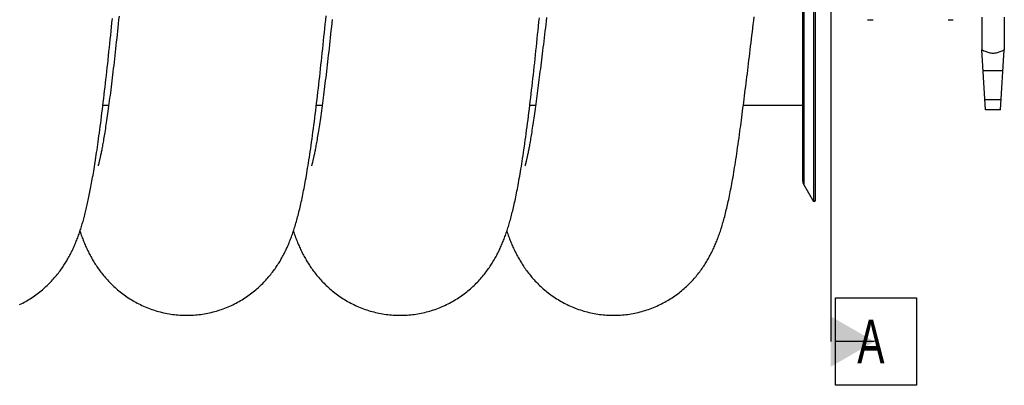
# Model space of a CAD drawing. Extents: x 0 to 594, y 0 to 420.
# Tile 16 of 21: x 301 to 380, y 284 to 314. Entities that reach past the tile are written whole.
import ezdxf

# ---------------------------------------------------------------- set-up
doc = ezdxf.new("R2010")
doc.units = 0
doc.header["$LTSCALE"] = 32.67
for name, color, linetype in [('110528_DXF_CONTINUOUS_LINE', 7, 'CONTINUOUS'), ('110528_DXF_DIMENSION', 7, 'CONTINUOUS'), ('110536_DXF_CONTINUOUS_LINE', 7, 'CONTINUOUS'), ('110593_DXF_CONTINUOUS_LINE', 7, 'CONTINUOUS'), ('HOSE_125_150DXF_CONTINUOUS', 7, 'CONTINUOUS'), ('MOTOR_UNIT_DDXF_CONTINUOUS', 7, 'CONTINUOUS')]:
    doc.layers.add(name, color=color, linetype=linetype)
doc.styles.get("Standard").update_dxf_attribs({"font": 'txt', "width": 0.7})

msp = doc.modelspace()

# ---------------------------------------------------------------- linework, layer by layer
at = {"layer": '110528_DXF_CONTINUOUS_LINE', "color": 7, "linetype": 'CONTINUOUS'}
for p, q in [((365.09603, 299.02257), (365.09603, 359.17257)), ((364.20991, 357.46359), (364.20991, 300.73154)), ((365.09603, 299.02257), (364.29699, 300.40654)), ((365.22593, 299.09757), (365.09603, 299.02257))]:
    msp.add_line(p, q, dxfattribs=at)
at = {"layer": '110528_DXF_CONTINUOUS_LINE', "color": 3, "linetype": 'CONTINUOUS'}
msp.add_line((365.22593, 299.09757), (365.22593, 359.09757), dxfattribs=at)
at = {"layer": '110528_DXF_CONTINUOUS_LINE', "color": 9, "linetype": 'CONTINUOUS'}
msp.add_line((364.29699, 357.78859), (364.29699, 300.40654), dxfattribs=at)
at = {"layer": '110528_DXF_CONTINUOUS_LINE', "color": 7, "linetype": 'CONTINUOUS'}
msp.add_arc((364.85991, 300.73154), 0.65, 180, 210, dxfattribs=at)
at = {"layer": '110528_DXF_DIMENSION', "color": 2, "linetype": 'CONTINUOUS'}
for p, q in [((366.45766, 370.34699), (366.45766, 287.84814)), ((366.83266, 291.34814), (373.33266, 291.34814)), ((366.83266, 284.34814), (366.83266, 291.34814)), ((373.33266, 291.34814), (373.33266, 284.34814)), ((369.95766, 287.84814), (366.83266, 287.84814)), ((373.33266, 284.34814), (366.83266, 284.34814))]:
    msp.add_line(p, q, dxfattribs=at)
msp.add_solid([(366.45766, 285.82742), (366.45766, 289.86887), (369.95766, 287.84814)], dxfattribs=at)
at = {"layer": '110536_DXF_CONTINUOUS_LINE', "color": 7, "linetype": 'CONTINUOUS'}
msp.add_line((369.41216, 313.59757), (369.61216, 313.59757), dxfattribs=at)
at = {"layer": '110593_DXF_CONTINUOUS_LINE', "color": 7, "linetype": 'CONTINUOUS'}
for p, q in [((308.61985, 306.73257), (308.15719, 306.73257)), ((325.71724, 306.73257), (325.25446, 306.73257)), ((342.81454, 306.73257), (342.35187, 306.73257)), ((364.20991, 306.73257), (359.45628, 306.73257))]:
    msp.add_line(p, q, dxfattribs=at)
at = {"layer": 'HOSE_125_150DXF_CONTINUOUS', "color": 9, "linetype": 'CONTINUOUS'}
for p, q in [((308.61985, 306.73257), (308.15719, 306.73257)), ((325.71724, 306.73257), (325.25446, 306.73257)), ((342.81454, 306.73257), (342.35187, 306.73257)), ((364.20991, 306.73257), (359.45628, 306.73257))]:
    msp.add_line(p, q, dxfattribs=at)
at = {"layer": 'HOSE_125_150DXF_CONTINUOUS', "color": 7, "linetype": 'CONTINUOUS'}
msp.add_line((341.96496, 301.90705), (341.96389, 301.90369), dxfattribs=at)
for points in [[(314.86848, 289.9476), (314.99654, 289.94857), (315.13973, 289.95194), (315.28283, 289.95772), (315.42583, 289.96592), (315.56867, 289.97652), (315.71129, 289.98954), (315.85366, 290.00495), (315.99572, 290.02276), (316.13742, 290.04295), (316.27871, 290.06552), (316.41957, 290.09046), (316.55992, 290.11775), (316.69972, 290.14738), (316.83894, 290.17934), (316.97751, 290.21361), (317.11539, 290.25017), (317.25254, 290.289), (317.3889, 290.33009), (317.52444, 290.37341), (317.65911, 290.41894), (317.79284, 290.46665), (317.92562, 290.51652), (318.0574, 290.56852), (318.18808, 290.62261), (318.31763, 290.67876), (318.44603, 290.73693), (318.57315, 290.79706), (318.69897, 290.85912), (318.82347, 290.92308), (318.94655, 290.98885), (319.06817, 291.0564), (319.18833, 291.1257), (319.30692, 291.19665), (319.42392, 291.26921), (319.53933, 291.34335), (319.65304, 291.41897), (319.76506, 291.49603), (319.87538, 291.57448), (319.98384, 291.65418), (320.09047, 291.73509), (320.19526, 291.81715), (320.298, 291.90015), (320.39865, 291.98399), (320.49729, 292.06866), (320.59384, 292.15404), (320.68826, 292.24002), (320.78064, 292.32659), (320.87114, 292.41384), (320.95979, 292.50176), (321.04659, 292.59026), (321.13159, 292.67936), (321.21487, 292.76907), (321.29639, 292.8593), (321.376, 292.94982), (321.45372, 293.04059), (321.5296, 293.13156), (321.60349, 293.22249), (321.67542, 293.31334), (321.74544, 293.40406), (321.81346, 293.49444), (321.87946, 293.58436), (321.94355, 293.67387), (322.00579, 293.76294), (322.06616, 293.85144), (322.12478, 293.93945), (322.18196, 294.02734), (322.23773, 294.11511), (322.29213, 294.20274), (322.34542, 294.29061), (322.39765, 294.37874), (322.44883, 294.46711), (322.49915, 294.55605), (322.54869, 294.64567), (322.59742, 294.73589), (322.64537, 294.82676), (322.69261, 294.91843), (322.73911, 295.01079), (322.78471, 295.10352), (322.82942, 295.19663), (322.8733, 295.29015), (322.9162, 295.38378), (322.95815, 295.47748), (322.99919, 295.57132), (323.03931, 295.66517), (323.07843, 295.75883), (323.11669, 295.85253), (323.15437, 295.94689), (323.19145, 296.0419), (323.22799, 296.13766), (323.26431, 296.23499), (323.30045, 296.33407), (323.33638, 296.43486), (323.37229, 296.53794), (323.40833, 296.6438), (323.44436, 296.75215), (323.48017, 296.86244), (323.51577, 296.97467), (323.55119, 297.08902), (323.58632, 297.20514), (323.62116, 297.32305), (323.65576, 297.4429), (323.69006, 297.5645), (323.72409, 297.68796), (323.75786, 297.81333), (323.79132, 297.94041), (323.82448, 298.06922), (323.85738, 298.19988), (323.88998, 298.33222), (323.92228, 298.46619), (323.95432, 298.60195), (323.98615, 298.73966), (324.01776, 298.87929), (324.04919, 299.02098), (324.08053, 299.16509), (324.11178, 299.31171), (324.14296, 299.46088), (324.17415, 299.61297), (324.20535, 299.76809), (324.23657, 299.92628), (324.26786, 300.08785), (324.29924, 300.25287), (324.3307, 300.42145), (324.36233, 300.594), (324.39412, 300.77057), (324.42609, 300.95131), (324.45834, 301.13683), (324.49086, 301.32725), (324.52368, 301.52269), (324.55686, 301.72378), (324.59044, 301.93077), (324.62441, 302.14369), (324.65879, 302.36293), (324.69366, 302.58901), (324.72895, 302.82172), (324.76455, 303.0604), (324.80048, 303.30524), (324.83673, 303.55627), (324.87315, 303.81253), (324.90974, 304.07404), (324.9465, 304.3409), (324.98331, 304.61208), (325.02014, 304.88751), (325.05701, 305.16728), (325.09381, 305.45048), (325.13053, 305.73702), (325.1672, 306.02693), (325.2037, 306.31933), (325.24003, 306.61405), (325.27621, 306.91115), (325.31217, 307.20997), (325.34787, 307.51015), (325.38335, 307.81189), (325.41865, 308.1154), (325.45376, 308.42054), (325.48869, 308.72731), (325.5235, 309.03613), (325.5582, 309.34698), (325.59279, 309.65977), (325.62731, 309.9748), (325.66176, 310.29215), (325.69615, 310.61164), (325.73047, 310.93321), (325.76471, 311.25682), (325.79889, 311.58239), (325.83298, 311.90978), (325.86699, 312.23891), (325.90091, 312.56973), (325.93476, 312.90218), (325.96853, 313.23612), (326.00223, 313.57157), (326.03586, 313.90864)], [(301.48196, 290.80005), (301.6079, 290.8623), (301.73252, 290.92645), (301.85573, 290.99242), (301.97751, 291.06021), (302.09784, 291.12975), (302.21658, 291.20094), (302.33373, 291.27375), (302.44926, 291.34814), (302.563, 291.42394), (302.67492, 291.5011), (302.78505, 291.57958), (302.89328, 291.65927), (302.99959, 291.7401), (303.10402, 291.82203), (303.20654, 291.90501), (303.30717, 291.98897), (303.40591, 292.07388), (303.50275, 292.15968), (303.59771, 292.24631), (303.6908, 292.33374), (303.782, 292.42189), (303.87137, 292.51075), (303.9589, 292.60026), (304.04448, 292.69025), (304.12816, 292.7807), (304.20995, 292.87155), (304.2897, 292.96256), (304.36744, 293.05368), (304.44321, 293.14487), (304.51691, 293.23591), (304.58855, 293.32673), (304.65819, 293.4173), (304.72578, 293.50744), (304.79127, 293.59699), (304.85481, 293.68603), (304.91657, 293.7747), (304.97655, 293.86292), (305.03485, 293.95072), (305.09177, 294.03847), (305.14734, 294.12619), (305.20158, 294.21383), (305.25474, 294.30174), (305.30687, 294.38996), (305.35795, 294.47844), (305.40817, 294.56746), (305.45759, 294.65713), (305.50617, 294.74735), (305.55392, 294.83812), (305.60087, 294.92948), (305.64702, 295.02142), (305.69233, 295.1138), (305.7368, 295.20664), (305.78047, 295.29996), (305.82331, 295.39368), (305.86534, 295.48779), (305.90658, 295.58233), (305.94704, 295.67724), (305.98672, 295.77253), (306.02567, 295.86824), (306.06388, 295.96432), (306.10139, 296.06079), (306.13821, 296.1577), (306.17434, 296.25497), (306.2098, 296.35262), (306.24463, 296.45069), (306.27884, 296.54918), (306.31245, 296.64808), (306.3455, 296.74745), (306.37801, 296.84736), (306.41002, 296.94783), (306.44154, 297.04891), (306.47263, 297.15069), (306.5033, 297.2532), (306.53358, 297.3565), (306.5635, 297.46068), (306.59308, 297.56577), (306.62235, 297.67182), (306.65133, 297.77892), (306.68004, 297.88711), (306.70849, 297.99644), (306.73672, 298.10697), (306.76473, 298.21876), (306.79254, 298.33183), (306.82017, 298.44624), (306.8476, 298.56195), (306.87488, 298.67908), (306.90204, 298.79781), (306.92909, 298.91818), (306.95606, 299.04025), (306.98298, 299.16425), (307.00988, 299.29025), (307.03676, 299.41829), (307.06366, 299.5486), (307.09059, 299.68124), (307.11756, 299.81627), (307.14461, 299.95392), (307.17174, 300.09427), (307.19897, 300.23735), (307.2263, 300.38332), (307.25375, 300.53225), (307.28132, 300.68421), (307.30903, 300.83932), (307.33688, 300.99766), (307.36489, 301.15929), (307.39306, 301.32436), (307.42139, 301.49293), (307.44991, 301.66507), (307.47861, 301.84092), (307.5075, 302.02051), (307.53658, 302.20395), (307.56589, 302.39149), (307.59541, 302.58309), (307.62515, 302.77893), (307.65521, 302.97963), (307.68558, 303.18525), (307.71627, 303.39592), (307.74737, 303.61238), (307.77889, 303.83476), (307.81083, 304.06317), (307.84328, 304.29835), (307.8763, 304.54085), (307.90983, 304.7904), (307.94379, 305.04657), (307.97824, 305.30981), (308.01312, 305.57989), (308.04822, 305.85524), (308.08354, 306.13591), (308.11909, 306.42194), (308.15465, 306.71165), (308.19019, 307.00473), (308.22576, 307.30146), (308.26124, 307.6009), (308.29662, 307.90278), (308.33191, 308.20727), (308.36711, 308.51411), (308.4022, 308.82323), (308.43719, 309.13458), (308.47205, 309.44788), (308.50678, 309.76298), (308.54139, 310.07991), (308.57589, 310.39866), (308.61028, 310.71911), (308.64456, 311.04125), (308.67876, 311.36528), (308.71288, 311.69116), (308.74692, 312.01881), (308.78091, 312.34842), (308.81485, 312.67999), (308.84873, 313.01341), (308.88256, 313.34872), (308.91636, 313.68588)], [(309.44849, 313.87753), (309.41743, 313.57739), (309.38642, 313.27989), (309.35546, 312.98509), (309.32458, 312.69318), (309.29376, 312.4042), (309.26302, 312.11817), (309.23236, 311.83526), (309.20179, 311.55552), (309.1713, 311.27895), (309.14091, 311.00561), (309.11061, 310.73555), (309.0804, 310.46876), (309.05028, 310.20527), (309.02026, 309.94509), (308.99033, 309.68825), (308.96051, 309.4348), (308.93078, 309.18473), (308.90116, 308.9381), (308.87166, 308.6951), (308.84227, 308.4557), (308.81301, 308.21997), (308.78391, 307.98819), (308.75498, 307.76038), (308.72621, 307.53653), (308.69765, 307.31696), (308.6693, 307.10162), (308.64116, 306.89053), (308.61329, 306.68402), (308.58569, 306.48206), (308.55835, 306.28462), (308.53133, 306.09207), (308.50463, 305.90434), (308.47827, 305.72139), (308.45228, 305.54354), (308.42668, 305.37074), (308.40146, 305.20292), (308.37669, 305.04033), (308.35237, 304.88298), (308.32849, 304.7307), (308.30506, 304.58346), (308.2821, 304.44123), (308.2596, 304.30387), (308.23753, 304.1712), (308.21591, 304.04314), (308.19473, 303.91961), (308.17399, 303.80043), (308.15368, 303.68554), (308.13382, 303.57488), (308.11438, 303.46829), (308.09537, 303.36567), (308.0768, 303.26701), (308.05869, 303.1723), (308.04104, 303.08147), (308.02385, 302.99448), (308.00716, 302.91134), (307.99097, 302.83202), (307.97529, 302.75643), (307.96012, 302.68455), (307.94549, 302.61637), (307.93139, 302.55177), (307.91781, 302.49062), (307.90477, 302.43286), (307.89227, 302.37844), (307.88029, 302.32717), (307.86884, 302.27902), (307.85793, 302.23392), (307.84755, 302.19179), (307.83771, 302.15255), (307.82842, 302.11619), (307.81973, 302.08274), (307.81161, 302.05211), (307.80412, 302.02432), (307.79729, 301.9995), (307.79116, 301.97762), (307.78572, 301.9586), (307.78103, 301.9425), (307.7771, 301.92927), (307.77394, 301.91883), (307.77156, 301.91112), (307.77035, 301.90724)], [(326.51851, 313.61331), (326.48758, 313.31617), (326.4567, 313.0218), (326.42589, 312.73025), (326.39513, 312.44153), (326.36444, 312.15565), (326.3338, 311.87267), (326.30322, 311.59265), (326.27271, 311.31557), (326.24227, 311.0415), (326.21191, 310.77068), (326.18165, 310.50312), (326.15148, 310.23885), (326.12143, 309.97808), (326.09149, 309.72086), (326.06167, 309.46718), (326.03199, 309.21721), (326.00246, 308.97104), (325.97306, 308.72861), (325.9438, 308.48988), (325.91469, 308.25491), (325.88571, 308.02367), (325.85687, 307.79609), (325.82817, 307.57219), (325.79959, 307.35199), (325.77114, 307.13542), (325.7428, 306.92234), (325.71459, 306.71294), (325.68657, 306.50758), (325.65871, 306.30614), (325.63105, 306.10876), (325.60368, 305.91613), (325.57661, 305.72821), (325.54985, 305.54499), (325.52349, 305.36711), (325.49755, 305.19458), (325.47203, 305.02727), (325.44699, 304.86553), (325.42246, 304.70943), (325.39842, 304.55871), (325.37487, 304.41327), (325.35181, 304.27301), (325.32925, 304.13785), (325.30716, 304.00758), (325.28556, 303.88212), (325.26445, 303.7614), (325.24382, 303.64529), (325.22368, 303.53367), (325.20403, 303.42651), (325.18488, 303.32377), (325.16623, 303.2253), (325.14809, 303.13109), (325.1305, 303.04126), (325.11349, 302.95575), (325.09704, 302.87443), (325.08118, 302.79732), (325.06593, 302.7244), (325.05128, 302.65548), (325.03719, 302.59028), (325.02366, 302.52873), (325.0107, 302.47073), (324.99828, 302.41601), (324.98638, 302.36448), (324.97502, 302.31611), (324.96419, 302.27072), (324.95388, 302.22825), (324.94411, 302.18866), (324.93487, 302.15185), (324.92617, 302.11778), (324.91802, 302.08639), (324.91041, 302.05762), (324.90337, 302.03141), (324.89689, 302.00774), (324.891, 301.98657), (324.8857, 301.96785), (324.881, 301.95155), (324.87692, 301.93767), (324.87349, 301.92618), (324.8707, 301.91702), (324.86858, 301.91018), (324.86748, 301.90667)], [(331.96577, 289.94759), (332.09416, 289.94856), (332.23764, 289.95195), (332.38104, 289.95775), (332.52431, 289.96598), (332.66741, 289.97663), (332.81029, 289.9897), (332.95289, 290.00517), (333.09519, 290.02304), (333.23712, 290.04331), (333.37864, 290.06596), (333.51972, 290.09099), (333.66029, 290.11837), (333.80032, 290.14811), (333.93977, 290.18018), (334.07856, 290.21457), (334.21666, 290.25126), (334.35405, 290.29023), (334.49063, 290.33147), (334.62638, 290.37494), (334.76127, 290.42063), (334.89521, 290.46851), (335.02815, 290.51854), (335.16008, 290.5707), (335.29089, 290.62495), (335.42056, 290.68126), (335.54905, 290.73959), (335.67627, 290.79988), (335.8022, 290.86212), (335.92681, 290.92625), (336.05001, 290.99222), (336.17179, 291.05999), (336.29212, 291.12952), (336.41085, 291.2007), (336.52801, 291.27351), (336.64354, 291.34789), (336.75727, 291.42367), (336.86917, 291.50081), (336.97926, 291.57925), (337.08745, 291.6589), (337.1937, 291.73967), (337.29806, 291.82153), (337.40052, 291.90444), (337.5011, 291.98834), (337.59979, 292.07319), (337.6966, 292.15894), (337.79155, 292.24554), (337.88465, 292.33295), (337.97589, 292.42112), (338.06534, 292.51003), (338.15296, 292.59962), (338.23867, 292.68973), (338.32253, 292.78036), (338.40451, 292.87142), (338.48447, 292.96267), (338.56243, 293.05405), (338.63844, 293.14553), (338.71236, 293.23687), (338.78422, 293.328), (338.85409, 293.4189), (338.92188, 293.50935), (338.98756, 293.5992), (339.05125, 293.68852), (339.1131, 293.77738), (339.1731, 293.86568), (339.23134, 293.95346), (339.28815, 294.04112), (339.34357, 294.12865), (339.39762, 294.21603), (339.45055, 294.30362), (339.50242, 294.39144), (339.55322, 294.47947), (339.60315, 294.568), (339.65228, 294.65715), (339.70057, 294.74683), (339.74805, 294.83707), (339.79477, 294.92796), (339.84072, 295.01944), (339.88582, 295.11136), (339.93009, 295.20373), (339.97358, 295.29658), (340.01622, 295.38978), (340.05804, 295.48333), (340.09907, 295.57727), (340.1393, 295.67154), (340.17875, 295.76611), (340.21745, 295.86105), (340.25546, 295.95645), (340.2928, 296.05232), (340.3295, 296.14872), (340.36563, 296.24577), (340.40121, 296.34353), (340.43627, 296.44202), (340.47083, 296.54134), (340.50493, 296.6415), (340.53859, 296.74259), (340.57186, 296.84476), (340.60478, 296.94806), (340.63736, 297.05256), (340.66967, 297.15848), (340.70174, 297.2659), (340.73359, 297.37489), (340.76527, 297.48565), (340.79681, 297.59831), (340.82821, 297.7129), (340.85951, 297.82955), (340.89073, 297.94836), (340.92187, 298.0694), (340.95295, 298.19275), (340.98398, 298.31849), (341.01497, 298.4467), (341.04594, 298.57744), (341.07689, 298.71082), (341.10783, 298.8469), (341.13877, 298.98569), (341.1697, 299.12725), (341.20065, 299.2717), (341.23162, 299.41911), (341.26262, 299.56955), (341.29368, 299.72312), (341.32479, 299.87989), (341.35596, 300.03991), (341.3872, 300.2033), (341.41853, 300.3702), (341.44995, 300.5406), (341.48148, 300.71468), (341.5132, 300.89292), (341.5451, 301.07541), (341.5772, 301.26227), (341.6096, 301.4541), (341.64229, 301.65104), (341.67528, 301.8532), (341.70867, 302.06124), (341.7425, 302.27553), (341.77672, 302.496), (341.81134, 302.72267), (341.84638, 302.95596), (341.88182, 303.19573), (341.91752, 303.44121), (341.95349, 303.6925), (341.98973, 303.94969), (342.02612, 304.21188), (342.06264, 304.47909), (342.09931, 304.75138), (342.13602, 305.02788), (342.17276, 305.30857), (342.20954, 305.59346), (342.24624, 305.88159), (342.28285, 306.17292), (342.31938, 306.46741), (342.35572, 306.76401), (342.39183, 307.06239), (342.42774, 307.36273), (342.46345, 307.66474), (342.49891, 307.96811), (342.53417, 308.27299), (342.56928, 308.57973), (342.60423, 308.88827), (342.63902, 309.19855), (342.67371, 309.5109), (342.70831, 309.82535), (342.7428, 310.14178), (342.77722, 310.46032), (342.81158, 310.78099), (342.84586, 311.10368), (342.88008, 311.42837), (342.91423, 311.75504), (342.94832, 312.08361), (342.98234, 312.41406), (343.0163, 312.74634), (343.0502, 313.08039), (343.08403, 313.4162), (343.11782, 313.75371)], [(343.6988, 313.7643), (343.66586, 313.48836), (343.63305, 313.2144), (343.60038, 312.94251), (343.56783, 312.6727), (343.53551, 312.40562), (343.50341, 312.14141), (343.47154, 311.87999), (343.43994, 311.62172), (343.40862, 311.36663), (343.37759, 311.1147), (343.34688, 310.86625), (343.31648, 310.62133), (343.28639, 310.37989), (343.25663, 310.14206), (343.22721, 309.90795), (343.19812, 309.67744), (343.16934, 309.45027), (343.14093, 309.22681), (343.11283, 309.00667), (343.08489, 308.78855), (343.05712, 308.57263), (343.02949, 308.35878), (343.00176, 308.14529), (342.97395, 307.93221), (342.94606, 307.71963), (342.91787, 307.50591), (342.88931, 307.2906), (342.86049, 307.07438), (342.83327, 306.87121)], [(359.18655, 304.67568), (359.2146, 304.88529), (359.24472, 305.11161), (359.27496, 305.34008), (359.30532, 305.57061), (359.33581, 305.80324), (359.36646, 306.03818), (359.39729, 306.27543), (359.42826, 306.51493), (359.4594, 306.75675), (359.49069, 307.00095), (359.52211, 307.2474), (359.55364, 307.49593), (359.58527, 307.74641), (359.61702, 307.99892), (359.64892, 308.25354), (359.68095, 308.51026), (359.71313, 308.76903), (359.74544, 309.02994), (359.7779, 309.293), (359.81049, 309.55813), (359.84318, 309.82529), (359.87599, 310.09431), (359.90891, 310.36531), (359.94201, 310.63862), (359.97526, 310.91413), (360.00867, 311.1919), (360.04234, 311.47262), (360.07624, 311.75627), (360.11037, 312.04281), (360.14482, 312.33293), (360.17957, 312.62666), (360.21463, 312.92391), (360.25006, 313.22521), (360.28593, 313.53116), (360.32215, 313.8411)], [(342.83327, 306.87122), (342.80691, 306.67606), (342.77961, 306.47645), (342.7527, 306.28221), (342.72618, 306.09327), (342.70006, 305.90955), (342.67434, 305.731), (342.64902, 305.55755), (342.6241, 305.38912), (342.59958, 305.22562), (342.57545, 305.06699), (342.55173, 304.91315), (342.5284, 304.76396), (342.50546, 304.61933), (342.48292, 304.47921), (342.4608, 304.3436), (342.43909, 304.21248), (342.4178, 304.08573), (342.39692, 303.96325), (342.37645, 303.84497), (342.3564, 303.73083), (342.33676, 303.62074), (342.31754, 303.51461), (342.29875, 303.4124), (342.28039, 303.31413), (342.26249, 303.21975), (342.24503, 303.12917), (342.22802, 303.04232), (342.21146, 302.9591), (342.19535, 302.87946), (342.17973, 302.80343), (342.1646, 302.73096), (342.14995, 302.66196), (342.13581, 302.59644), (342.12221, 302.53439), (342.10912, 302.47568), (342.09652, 302.42012), (342.08441, 302.36762), (342.07281, 302.31816), (342.06171, 302.2716), (342.05109, 302.22786), (342.04099, 302.18693), (342.03141, 302.1488), (342.02236, 302.11341), (342.01387, 302.08075), (342.00597, 302.05095), (341.99868, 302.02396), (341.99203, 301.99975), (341.98604, 301.97836), (341.98074, 301.95978), (341.97613, 301.94394), (341.97224, 301.9308), (341.96907, 301.92031), (341.96664, 301.91242), (341.96496, 301.90705)], [(349.06321, 289.94754), (349.19212, 289.94852), (349.33614, 289.95192), (349.48006, 289.95778), (349.62386, 289.96607), (349.76747, 289.9768), (349.91085, 289.98996), (350.05395, 290.00554), (350.19674, 290.02354), (350.33915, 290.04395), (350.48115, 290.06676), (350.6227, 290.09196), (350.76374, 290.11954), (350.90422, 290.14949), (351.04412, 290.18178), (351.18337, 290.21641), (351.32193, 290.25336), (351.45976, 290.29261), (351.5968, 290.33414), (351.73302, 290.37793), (351.86837, 290.42396), (352.00281, 290.4722), (352.13629, 290.52263), (352.26879, 290.57524), (352.40018, 290.62995), (352.53044, 290.68676), (352.65954, 290.74562), (352.78731, 290.80645), (352.91374, 290.86922), (353.0388, 290.93389), (353.16235, 291.00036), (353.28437, 291.06859), (353.40484, 291.13854), (353.52364, 291.21009), (353.64073, 291.28321), (353.75612, 291.35785), (353.86974, 291.43391), (353.98159, 291.51136), (354.09165, 291.59015), (354.19983, 291.67016), (354.30614, 291.75135), (354.41058, 291.83365), (354.51299, 291.91691), (354.61336, 292.00103), (354.71173, 292.086), (354.8081, 292.17174), (354.90243, 292.25815), (354.9948, 292.34524), (355.08534, 292.43308), (355.17411, 292.52167), (355.26109, 292.61093), (355.34628, 292.70081), (355.42976, 292.79134), (355.51149, 292.88243), (355.59128, 292.97378), (355.66915, 293.06537), (355.74515, 293.15714), (355.81909, 293.24883), (355.89103, 293.34036), (355.961, 293.43172), (356.02889, 293.52264), (356.09469, 293.613), (356.15851, 293.70283), (356.22046, 293.79218), (356.28049, 293.8809), (356.33875, 293.96907), (356.39557, 294.0571), (356.45098, 294.145), (356.50501, 294.23273), (356.55795, 294.32069), (356.60982, 294.40893), (356.66065, 294.4974), (356.71063, 294.58644), (356.75985, 294.67617), (356.80826, 294.76651), (356.85589, 294.85748), (356.90279, 294.94921), (356.94895, 295.04161), (356.99422, 295.13439), (357.03863, 295.22758), (357.08221, 295.32118), (357.12484, 295.41491), (357.16651, 295.50871), (357.2073, 295.60266), (357.24719, 295.69668), (357.28612, 295.79058), (357.32422, 295.88458), (357.36177, 295.97934), (357.39877, 296.07485), (357.43526, 296.17121), (357.47154, 296.26917), (357.50764, 296.36891), (357.54355, 296.47041), (357.57943, 296.57421), (357.61543, 296.6808), (357.65142, 296.7899), (357.68717, 296.90089), (357.72269, 297.01377), (357.758, 297.12871), (357.79299, 297.24532), (357.82764, 297.36355), (357.86202, 297.48361), (357.89609, 297.60539), (357.92989, 297.72896), (357.96342, 297.85439), (357.99666, 297.98156), (358.02962, 298.11054), (358.06234, 298.24139), (358.09477, 298.37392), (358.12689, 298.50804), (358.15875, 298.64396), (358.19043, 298.78186), (358.2219, 298.92173), (358.25321, 299.06371), (358.28445, 299.20821), (358.31564, 299.35536), (358.34677, 299.50517), (358.37793, 299.65797), (358.4091, 299.81381), (358.44031, 299.97279), (358.47163, 300.13537), (358.50309, 300.30168), (358.53469, 300.47177), (358.56646, 300.64597), (358.59842, 300.82438), (358.63056, 301.0071), (358.66296, 301.19446), (358.69559, 301.38655), (358.72848, 301.5835), (358.76167, 301.78568), (358.79517, 301.99324), (358.82897, 302.20627), (358.86311, 302.42507), (358.89759, 302.64974), (358.93243, 302.88044), (358.96768, 303.11762), (359.00333, 303.36144), (359.03938, 303.61202), (359.07588, 303.86968), (359.11282, 304.13464), (359.15021, 304.40699), (359.18655, 304.6757)], [(306.31983, 296.67028), (306.32407, 296.6575), (306.35851, 296.55598), (306.39341, 296.45537), (306.4288, 296.35562), (306.46473, 296.25663), (306.50123, 296.15834), (306.53831, 296.06072), (306.57603, 295.96366), (306.61444, 295.86709), (306.65354, 295.77102), (306.69336, 295.67544), (306.73394, 295.58029), (306.77528, 295.48557), (306.81736, 295.39138), (306.86021, 295.2977), (306.90385, 295.20449), (306.94825, 295.11187), (306.9934, 295.01983), (307.03936, 294.92833), (307.08606, 294.83748), (307.13349, 294.74734), (307.1817, 294.6578), (307.23081, 294.56869), (307.2808, 294.48003), (307.33174, 294.39177), (307.38383, 294.30358), (307.43709, 294.21547), (307.49156, 294.12743), (307.54752, 294.03909), (307.60502, 293.95043), (307.66408, 293.86151), (307.72498, 293.772), (307.78789, 293.68177), (307.85273, 293.59103), (307.91943, 293.50001), (307.98806, 293.40868), (308.05862, 293.31715), (308.13087, 293.22581), (308.20477, 293.13478), (308.28041, 293.044), (308.35777, 292.95357), (308.43683, 292.86357), (308.51766, 292.77398), (308.60037, 292.68474), (308.685, 292.59588), (308.77157, 292.50745), (308.86009, 292.4195), (308.95063, 292.33205), (309.04317, 292.24518), (309.13769, 292.15897), (309.2342, 292.07348), (309.33271, 291.98877), (309.43319, 291.90492), (309.53564, 291.82201), (309.64008, 291.74006), (309.74643, 291.65921), (309.85473, 291.57946), (309.96496, 291.50091), (310.077, 291.42368), (310.19085, 291.34781), (310.3065, 291.27336), (310.42376, 291.20049), (310.54259, 291.12926), (310.66302, 291.05968), (310.78489, 290.99187), (310.90817, 290.92587), (311.03286, 290.86171), (311.15887, 290.79946), (311.28615, 290.73915), (311.4147, 290.68081), (311.54442, 290.6245), (311.67528, 290.57026), (311.80725, 290.5181), (311.94024, 290.46807), (312.0742, 290.42021), (312.20912, 290.37453), (312.3449, 290.33107), (312.48151, 290.28986), (312.61891, 290.2509), (312.75703, 290.21423), (312.89584, 290.17986), (313.0353, 290.14781), (313.17533, 290.1181), (313.31591, 290.09074), (313.457, 290.06573), (313.59853, 290.04311), (313.74046, 290.02287), (313.88276, 290.00502), (314.02537, 289.98957), (314.16824, 289.97653), (314.31134, 289.9659), (314.45461, 289.9577), (314.598, 289.95191), (314.74148, 289.94855), (314.86848, 289.9476)], [(323.41714, 296.67029), (323.45034, 296.57203), (323.48628, 296.46809), (323.52231, 296.36629), (323.55856, 296.26619), (323.59501, 296.1678), (323.63172, 296.07096), (323.66895, 295.97495), (323.70672, 295.87971), (323.74506, 295.78522), (323.78423, 295.69086), (323.82435, 295.5964), (323.86538, 295.50203), (323.9073, 295.40781), (323.95019, 295.31365), (323.99404, 295.21961), (324.03876, 295.12595), (324.08438, 295.03265), (324.13091, 294.9397), (324.17823, 294.84741), (324.22628, 294.75585), (324.27514, 294.66492), (324.32484, 294.57458), (324.37531, 294.48495), (324.42664, 294.3959), (324.47903, 294.30711), (324.53247, 294.21863), (324.58701, 294.13042), (324.64292, 294.04209), (324.70022, 293.95367), (324.75895, 293.86516), (324.81943, 293.77618), (324.88178, 293.68664), (324.94597, 293.59669), (325.01209, 293.50631), (325.08024, 293.41546), (325.15042, 293.32426), (325.22252, 293.23293), (325.29659, 293.1415), (325.37268, 293.05003), (325.45063, 292.95876), (325.53047, 292.86774), (325.61225, 292.77701), (325.6958, 292.6868), (325.78108, 292.59721), (325.86818, 292.50822), (325.9571, 292.41986), (326.04783, 292.33221), (326.14042, 292.24529), (326.23498, 292.15904), (326.33157, 292.07348), (326.43017, 291.9887), (326.53074, 291.90478), (326.63333, 291.82175), (326.73792, 291.7397), (326.84437, 291.65878), (326.95266, 291.57906), (327.06282, 291.50057), (327.17471, 291.42344), (327.28834, 291.34773), (327.40369, 291.27347), (327.52067, 291.20077), (327.63925, 291.12967), (327.75944, 291.06021), (327.88111, 290.99248), (328.00426, 290.92653), (328.12886, 290.86238), (328.2548, 290.80013), (328.38205, 290.73981), (328.51059, 290.68145), (328.6403, 290.62512), (328.77113, 290.57085), (328.90309, 290.51866), (329.03606, 290.46861), (329.17002, 290.42072), (329.30494, 290.37501), (329.44074, 290.33152), (329.57738, 290.29026), (329.71484, 290.25126), (329.85304, 290.21455), (329.99194, 290.18014), (330.1315, 290.14804), (330.27166, 290.11829), (330.41236, 290.09088), (330.55357, 290.06584), (330.69522, 290.04319), (330.83728, 290.02292), (330.9797, 290.00504), (331.12242, 289.98958), (331.26539, 289.97653), (331.40857, 289.96589), (331.5519, 289.95768), (331.69532, 289.9519), (331.8388, 289.94854), (331.96578, 289.94759)], [(340.5145, 296.67023), (340.54785, 296.57157), (340.58266, 296.47088), (340.61795, 296.3711), (340.65377, 296.27207), (340.69014, 296.17375), (340.7271, 296.07611), (340.7647, 295.97902), (340.80298, 295.88242), (340.84196, 295.7863), (340.88169, 295.69059), (340.9222, 295.59521), (340.96353, 295.50018), (341.00564, 295.40559), (341.04858, 295.31138), (341.09236, 295.21755), (341.13691, 295.12428), (341.18227, 295.03156), (341.22844, 294.93935), (341.27537, 294.8478), (341.32302, 294.757), (341.37146, 294.66682), (341.42076, 294.57716), (341.47089, 294.48808), (341.52191, 294.3995), (341.57405, 294.31104), (341.62733, 294.22274), (341.68177, 294.13458), (341.73769, 294.04614), (341.7951, 293.95745), (341.85405, 293.86852), (341.91488, 293.77895), (341.97776, 293.6886), (342.04261, 293.59769), (342.10939, 293.50638), (342.17826, 293.41458), (342.24915, 293.32248), (342.32172, 293.23061), (342.3959, 293.13911), (342.47182, 293.0479), (342.54939, 292.95712), (342.62856, 292.86691), (342.70943, 292.77719), (342.79217, 292.68783), (342.87684, 292.59885), (342.96343, 292.51031), (343.05201, 292.42223), (343.14263, 292.33463), (343.23528, 292.24758), (343.3299, 292.1612), (343.42653, 292.07555), (343.52518, 291.99066), (343.62577, 291.90667), (343.72832, 291.82362), (343.83284, 291.74156), (343.93925, 291.66061), (344.04756, 291.58082), (344.15777, 291.50223), (344.26976, 291.42499), (344.38353, 291.34912), (344.49908, 291.27469), (344.61626, 291.20182), (344.73503, 291.13057), (344.85541, 291.06097), (344.97725, 290.99313), (345.10054, 290.92708), (345.22525, 290.86285), (345.35129, 290.80054), (345.47861, 290.74016), (345.60722, 290.68175), (345.73699, 290.62538), (345.8679, 290.57106), (345.99993, 290.51884), (346.13297, 290.46875), (346.267, 290.42083), (346.40199, 290.37509), (346.53784, 290.33157), (346.67453, 290.2903), (346.81201, 290.25129), (346.95022, 290.21457), (347.08912, 290.18015), (347.22867, 290.14805), (347.36881, 290.11829), (347.50949, 290.09089), (347.65067, 290.06585), (347.7923, 290.04319), (347.93433, 290.02292), (348.07673, 290.00504), (348.21944, 289.98957), (348.36242, 289.97651), (348.50563, 289.96587), (348.649, 289.95765), (348.7925, 289.95185), (348.93609, 289.94849), (349.06321, 289.94754)]]:
    msp.add_lwpolyline(points, dxfattribs=at)
at = {"layer": 'MOTOR_UNIT_DDXF_CONTINUOUS', "color": 9, "linetype": 'CONTINUOUS'}
for p, q in [((369.61216, 313.59757), (369.86216, 313.59757)), ((375.86216, 313.59757), (376.26216, 313.59757)), ((378.56216, 313.79757), (378.56216, 311.19757)), ((380.36216, 313.79757), (380.36216, 311.19757)), ((378.86216, 306.39757), (378.56216, 311.19757)), ((380.06216, 306.39757), (380.36216, 311.19757)), ((378.66529, 309.54757), (380.25904, 309.54757)), ((380.11216, 307.19757), (378.81216, 307.19757)), ((380.06216, 306.39757), (378.86216, 306.39757))]:
    msp.add_line(p, q, dxfattribs=at)
for points, knots in [([(378.56216, 311.19757), (378.5855, 311.18484), (378.67202, 311.13892), (378.85204, 311.05399), (379.12646, 310.95934), (379.34514, 310.9305), (379.46216, 310.9305)], [0, 0, 0, 0, 0.08418615, 0.31002007, 0.6295444, 1, 1, 1, 1]), ([(379.46216, 310.9305), (379.57918, 310.9305), (379.79786, 310.95934), (380.07228, 311.05399), (380.2523, 311.13892), (380.33882, 311.18484), (380.36216, 311.19757)], [0, 0, 0, 0, 0.37045665, 0.68998048, 0.91581406, 1, 1, 1, 1])]:
    msp.add_open_spline(points, degree=3, knots=knots, dxfattribs=at)

# ---------------------------------------------------------------- texts
at = {"layer": '110528_DXF_DIMENSION', "color": 2, "linetype": 'CONTINUOUS', "insert": (368.58266, 289.59814), "char_height": 3.5, "width": 4.5, "attachment_point": 1}
msp.add_mtext('A', dxfattribs=at)

doc.saveas('drawing.dxf')
